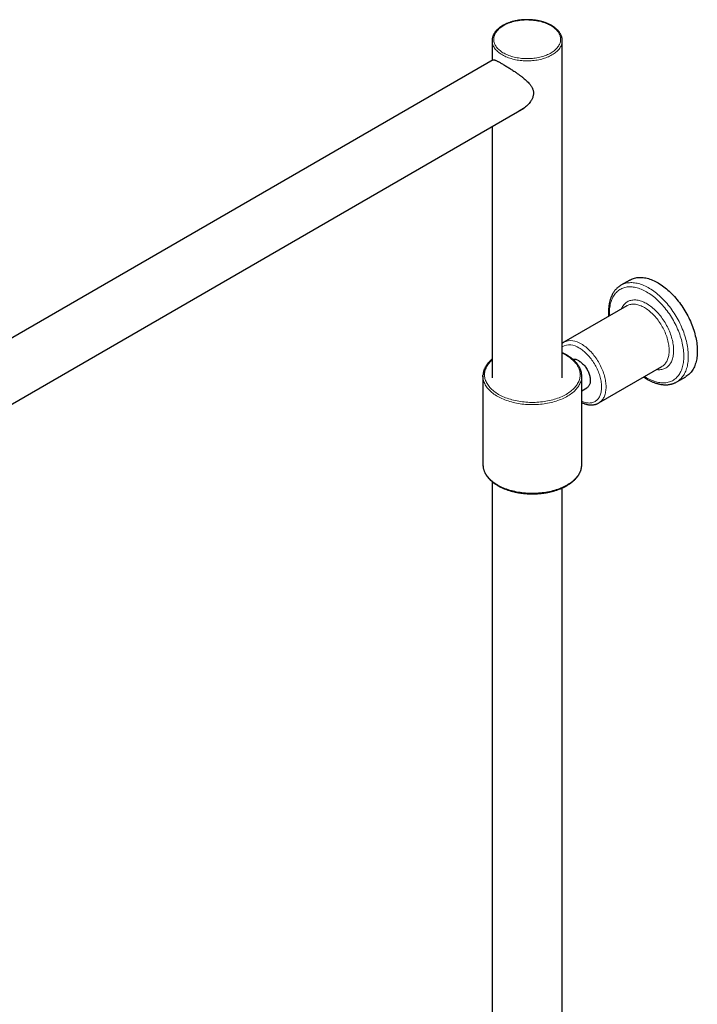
# Model space of a CAD drawing. Header units: millimetres. Extents: x 8 to 2417, y 12 to 2416.
# Tile 22 of 24: x 2139 to 2351, y 978 to 1287. Entities that reach past the tile are written whole.
import ezdxf

# ---------------------------------------------------------------- set-up
doc = ezdxf.new("R2010")
doc.units = ezdxf.units.MM

msp = doc.modelspace()

# ---------------------------------------------------------------- linework, layer by layer
at = {"color": 7, "linetype": 'Continuous', "lineweight": 30}
for p, q in [((2286.91, 1279.96), (2286.91, 1273.8)), ((2308.91, 1174.22), (2308.91, 1279.96)), ((2308.91, 1279.96), (2308.91, 1279.95)), ((2287.22, 1273.98), (2023.89, 1121.96)), ((2027.57, 1103.3), (2296.87, 1258.76)), ((2286.91, 1253.01), (2286.91, 1174.22)), ((2330.17, 1204.88), (2327.35, 1203.25)), ((2327.33, 1203.24), (2327.35, 1203.25)), ((2329.18, 1196.81), (2309.38, 1185.38)), ((2320.38, 1166.32), (2340.18, 1177.75)), ((2284.04, 1174.75), (2284.04, 1146.99)), ((2315.04, 1146.99), (2315.04, 1174.75)), ((2344.84, 1172.94), (2347.67, 1174.57)), ((2315.04, 1170.17), (2316.67, 1171.11)), ((2286.96, 1141.61), (2286.96, 398.5)), ((2308.86, 398.5), (2308.86, 1139.66))]:
    msp.add_line(p, q, dxfattribs=at)
at = {"color": 252, "linetype": 'Continuous', "lineweight": 0, "flags": 128}
for points in [[(2305.34, 1284.65), (2304.99, 1284.85), (2304.62, 1285.03), (2304.25, 1285.2), (2303.86, 1285.36), (2303.45, 1285.52), (2303.04, 1285.66), (2302.61, 1285.79), (2302.18, 1285.91), (2301.73, 1286.01), (2301.28, 1286.11), (2300.82, 1286.19), (2300.36, 1286.26), (2299.89, 1286.32), (2299.41, 1286.37), (2298.93, 1286.4), (2298.45, 1286.42), (2297.97, 1286.43), (2297.49, 1286.43), (2297.01, 1286.41), (2296.53, 1286.38), (2296.05, 1286.33), (2295.58, 1286.28), (2295.12, 1286.21), (2294.65, 1286.13), (2294.2, 1286.04), (2293.75, 1285.93), (2293.32, 1285.82), (2292.89, 1285.69), (2292.47, 1285.55), (2292.07, 1285.4), (2291.67, 1285.24), (2291.29, 1285.07), (2290.92, 1284.89), (2290.57, 1284.7), (2290.24, 1284.5), (2289.92, 1284.3), (2289.61, 1284.08), (2289.33, 1283.86), (2289.06, 1283.63), (2288.81, 1283.39), (2288.58, 1283.15), (2288.37, 1282.9), (2288.18, 1282.64), (2288.01, 1282.38), (2287.86, 1282.12), (2287.73, 1281.85), (2287.62, 1281.58), (2287.54, 1281.3), (2287.47, 1281.03), (2287.43, 1280.75), (2287.41, 1280.47), (2287.42, 1280.19), (2287.44, 1279.92), (2287.49, 1279.64), (2287.56, 1279.37), (2287.65, 1279.09), (2287.76, 1278.82), (2287.89, 1278.55), (2288.05, 1278.29), (2288.22, 1278.03), (2288.42, 1277.78), (2288.63, 1277.53), (2288.87, 1277.29), (2289.12, 1277.05), (2289.4, 1276.82), (2289.69, 1276.6), (2289.99, 1276.39), (2290.32, 1276.18), (2290.66, 1275.99), (2291.01, 1275.8), (2291.38, 1275.62), (2291.77, 1275.45), (2292.17, 1275.3), (2292.57, 1275.15), (2292.99, 1275.01), (2293.43, 1274.89), (2293.87, 1274.78), (2294.31, 1274.67), (2294.77, 1274.58), (2295.23, 1274.51), (2295.7, 1274.44), (2296.17, 1274.39), (2296.65, 1274.35), (2297.13, 1274.32), (2297.61, 1274.31), (2298.09, 1274.31), (2298.57, 1274.32), (2299.05, 1274.34), (2299.53, 1274.38), (2300, 1274.43), (2300.47, 1274.49), (2300.94, 1274.56), (2301.4, 1274.65), (2301.85, 1274.75), (2302.29, 1274.86), (2302.72, 1274.98), (2303.14, 1275.11), (2303.56, 1275.26), (2303.96, 1275.41), (2304.34, 1275.58), (2304.72, 1275.75), (2305.08, 1275.94), (2305.42, 1276.13), (2305.75, 1276.33), (2306.06, 1276.55), (2306.36, 1276.77), (2306.63, 1276.99), (2306.89, 1277.23), (2307.13, 1277.47), (2307.35, 1277.72), (2307.55, 1277.97), (2307.73, 1278.23), (2307.89, 1278.49), (2308.03, 1278.75), (2308.15, 1279.02), (2308.25, 1279.3), (2308.32, 1279.57), (2308.37, 1279.85), (2308.4, 1280.13), (2308.41, 1280.4), (2308.4, 1280.68), (2308.36, 1280.96), (2308.3, 1281.23), (2308.22, 1281.51), (2308.12, 1281.78), (2308, 1282.05), (2307.86, 1282.31), (2307.69, 1282.58), (2307.5, 1282.83), (2307.3, 1283.08), (2307.07, 1283.33), (2306.83, 1283.57), (2306.57, 1283.8), (2306.28, 1284.03), (2305.98, 1284.24), (2305.67, 1284.45), (2305.34, 1284.65)], [(2308.91, 1279.95), (2308.91, 1279.82), (2308.89, 1279.53), (2308.84, 1279.25), (2308.78, 1278.97), (2308.69, 1278.69), (2308.58, 1278.41), (2308.45, 1278.13), (2308.29, 1277.86), (2308.12, 1277.6), (2307.93, 1277.33), (2307.71, 1277.08), (2307.48, 1276.83), (2307.22, 1276.58), (2306.95, 1276.34), (2306.66, 1276.11), (2306.36, 1275.89), (2306.03, 1275.68), (2305.69, 1275.47), (2305.33, 1275.27), (2304.96, 1275.09), (2304.57, 1274.91), (2304.18, 1274.74), (2303.76, 1274.58), (2303.34, 1274.44), (2302.9, 1274.3), (2302.46, 1274.18), (2302.01, 1274.07), (2301.54, 1273.97), (2301.07, 1273.88), (2300.6, 1273.8), (2300.12, 1273.74), (2299.63, 1273.69), (2299.14, 1273.65), (2298.65, 1273.62), (2298.16, 1273.61), (2297.66, 1273.61), (2297.17, 1273.62), (2296.68, 1273.65), (2296.19, 1273.69), (2295.7, 1273.74), (2295.22, 1273.8), (2294.75, 1273.88), (2294.28, 1273.97), (2293.82, 1274.07), (2293.36, 1274.18), (2292.92, 1274.3), (2292.48, 1274.44), (2292.06, 1274.58), (2291.65, 1274.74), (2291.25, 1274.91), (2290.86, 1275.09), (2290.49, 1275.27), (2290.13, 1275.47), (2289.79, 1275.68), (2289.47, 1275.89), (2289.16, 1276.11), (2288.87, 1276.34), (2288.6, 1276.58), (2288.34, 1276.83), (2288.11, 1277.08), (2287.9, 1277.33), (2287.7, 1277.6), (2287.53, 1277.86), (2287.38, 1278.13), (2287.24, 1278.41), (2287.13, 1278.69), (2287.05, 1278.97), (2286.98, 1279.25), (2286.94, 1279.53), (2286.91, 1279.82), (2286.91, 1279.96)], [(2335.39, 1174.21), (2335.81, 1173.98), (2336.24, 1173.76), (2336.66, 1173.56), (2337.09, 1173.38), (2337.51, 1173.22), (2337.92, 1173.07), (2338.34, 1172.95), (2338.75, 1172.85), (2339.15, 1172.76), (2339.56, 1172.7), (2339.95, 1172.65), (2340.34, 1172.63), (2340.72, 1172.63), (2341.1, 1172.64), (2341.47, 1172.68), (2341.83, 1172.73), (2342.18, 1172.81), (2342.52, 1172.91), (2342.85, 1173.02), (2343.17, 1173.16), (2343.49, 1173.31), (2343.79, 1173.49), (2344.08, 1173.68), (2344.36, 1173.89), (2344.62, 1174.12), (2344.88, 1174.37), (2345.12, 1174.64), (2345.35, 1174.92), (2345.56, 1175.22), (2345.76, 1175.54), (2345.95, 1175.87), (2346.13, 1176.22), (2346.29, 1176.58), (2346.43, 1176.96), (2346.56, 1177.36), (2346.68, 1177.76), (2346.78, 1178.18), (2346.86, 1178.62), (2346.93, 1179.06), (2346.98, 1179.52), (2347.02, 1179.99), (2347.05, 1180.46), (2347.05, 1180.95), (2347.05, 1181.45), (2347.02, 1181.95), (2346.98, 1182.47), (2346.93, 1182.99), (2346.86, 1183.51), (2346.78, 1184.04), (2346.68, 1184.58), (2346.56, 1185.12), (2346.43, 1185.66), (2346.29, 1186.21), (2346.13, 1186.76), (2345.95, 1187.31), (2345.76, 1187.86), (2345.56, 1188.41), (2345.35, 1188.96), (2345.12, 1189.5), (2344.88, 1190.05), (2344.62, 1190.59), (2344.36, 1191.13), (2344.08, 1191.66), (2343.79, 1192.19), (2343.49, 1192.71), (2343.17, 1193.23), (2342.85, 1193.74), (2342.52, 1194.23), (2342.18, 1194.73), (2341.83, 1195.21), (2341.47, 1195.68), (2341.1, 1196.14), (2340.72, 1196.59), (2340.34, 1197.03), (2339.95, 1197.45), (2339.56, 1197.87), (2339.15, 1198.26), (2338.75, 1198.65), (2338.34, 1199.02), (2337.92, 1199.37), (2337.51, 1199.71), (2337.09, 1200.04), (2336.66, 1200.34), (2336.24, 1200.63), (2335.81, 1200.91), (2335.39, 1201.16), (2334.96, 1201.4), (2334.54, 1201.62), (2334.11, 1201.82), (2333.69, 1202), (2333.27, 1202.16), (2332.85, 1202.3), (2332.44, 1202.43), (2332.03, 1202.53), (2331.62, 1202.61), (2331.22, 1202.68), (2330.82, 1202.72), (2330.44, 1202.75), (2330.05, 1202.75), (2329.68, 1202.73), (2329.31, 1202.7), (2328.95, 1202.64), (2328.6, 1202.56), (2328.26, 1202.47), (2327.92, 1202.35), (2327.6, 1202.22), (2327.29, 1202.06), (2326.99, 1201.89), (2326.7, 1201.69), (2326.42, 1201.48), (2326.15, 1201.25), (2325.9, 1201), (2325.66, 1200.74), (2325.43, 1200.46), (2325.21, 1200.16), (2325.01, 1199.84), (2324.82, 1199.5), (2324.65, 1199.16), (2324.49, 1198.79), (2324.35, 1198.41), (2324.22, 1198.02), (2324.1, 1197.61), (2324, 1197.19), (2323.91, 1196.76), (2323.84, 1196.31), (2323.79, 1195.86), (2323.75, 1195.39), (2323.73, 1194.91), (2323.72, 1194.42), (2323.73, 1193.93), (2323.74, 1193.66)], [(2327.35, 1203.25), (2327.54, 1203.36), (2327.86, 1203.52), (2328.2, 1203.66), (2328.54, 1203.77), (2328.89, 1203.87), (2329.25, 1203.95), (2329.62, 1204.01), (2330, 1204.05), (2330.39, 1204.07), (2330.78, 1204.07), (2331.18, 1204.05), (2331.59, 1204.01), (2332, 1203.94), (2332.42, 1203.86), (2332.84, 1203.76), (2333.26, 1203.64), (2333.69, 1203.5), (2334.13, 1203.34), (2334.56, 1203.16), (2335, 1202.96), (2335.44, 1202.75), (2335.88, 1202.51), (2336.31, 1202.26), (2336.75, 1201.98), (2337.19, 1201.7), (2337.63, 1201.39), (2338.06, 1201.07), (2338.5, 1200.73), (2338.92, 1200.37), (2339.35, 1200), (2339.77, 1199.62), (2340.19, 1199.22), (2340.6, 1198.8), (2341.01, 1198.38), (2341.41, 1197.93), (2341.8, 1197.48), (2342.19, 1197.02), (2342.57, 1196.54), (2342.94, 1196.05), (2343.3, 1195.56), (2343.65, 1195.05), (2343.99, 1194.54), (2344.33, 1194.01), (2344.65, 1193.48), (2344.96, 1192.95), (2345.26, 1192.4), (2345.55, 1191.85), (2345.83, 1191.3), (2346.09, 1190.74), (2346.35, 1190.18), (2346.58, 1189.62), (2346.81, 1189.05), (2347.02, 1188.49), (2347.22, 1187.92), (2347.41, 1187.35), (2347.58, 1186.79), (2347.74, 1186.22), (2347.88, 1185.66), (2348, 1185.1), (2348.12, 1184.55), (2348.21, 1184), (2348.29, 1183.45), (2348.36, 1182.91), (2348.41, 1182.38), (2348.45, 1181.85), (2348.46, 1181.34), (2348.47, 1180.83), (2348.46, 1180.33), (2348.43, 1179.83), (2348.39, 1179.35), (2348.33, 1178.89), (2348.25, 1178.43), (2348.17, 1177.98), (2348.06, 1177.55), (2347.94, 1177.13), (2347.81, 1176.73), (2347.66, 1176.33), (2347.5, 1175.96), (2347.32, 1175.6), (2347.13, 1175.25), (2346.92, 1174.92), (2346.7, 1174.61), (2346.47, 1174.31), (2346.22, 1174.04), (2345.96, 1173.78), (2345.69, 1173.53), (2345.41, 1173.31), (2345.11, 1173.1), (2344.84, 1172.94)], [(2327.49, 1195.83), (2327.56, 1195.98), (2327.7, 1196.28), (2327.86, 1196.56), (2328.04, 1196.83), (2328.23, 1197.08), (2328.43, 1197.31), (2328.64, 1197.53), (2328.87, 1197.72), (2329.11, 1197.9), (2329.36, 1198.06), (2329.62, 1198.2), (2329.89, 1198.32), (2330.17, 1198.43), (2330.46, 1198.51), (2330.76, 1198.57), (2331.07, 1198.61), (2331.38, 1198.64), (2331.71, 1198.64), (2332.04, 1198.62), (2332.37, 1198.59), (2332.71, 1198.53), (2333.06, 1198.45), (2333.41, 1198.36), (2333.77, 1198.24), (2334.12, 1198.11), (2334.48, 1197.95), (2334.84, 1197.78), (2335.21, 1197.59), (2335.57, 1197.38), (2335.93, 1197.15), (2336.29, 1196.91), (2336.65, 1196.65), (2337.01, 1196.37), (2337.36, 1196.08), (2337.71, 1195.77), (2338.06, 1195.44), (2338.4, 1195.11), (2338.74, 1194.75), (2339.07, 1194.39), (2339.39, 1194.01), (2339.71, 1193.63), (2340.02, 1193.23), (2340.32, 1192.82), (2340.61, 1192.4), (2340.89, 1191.97), (2341.16, 1191.54), (2341.42, 1191.1), (2341.67, 1190.65), (2341.91, 1190.2), (2342.13, 1189.74), (2342.35, 1189.28), (2342.55, 1188.81), (2342.74, 1188.34), (2342.91, 1187.88), (2343.07, 1187.41), (2343.22, 1186.94), (2343.35, 1186.47), (2343.47, 1186.01), (2343.57, 1185.55), (2343.66, 1185.09), (2343.73, 1184.64), (2343.79, 1184.19), (2343.83, 1183.75), (2343.86, 1183.32), (2343.87, 1182.89), (2343.87, 1182.48), (2343.85, 1182.07), (2343.81, 1181.67), (2343.76, 1181.29), (2343.7, 1180.91), (2343.62, 1180.55), (2343.52, 1180.2), (2343.41, 1179.87), (2343.29, 1179.55), (2343.15, 1179.24), (2342.99, 1178.95), (2342.83, 1178.68), (2342.64, 1178.42), (2342.45, 1178.18), (2342.24, 1177.95), (2342.02, 1177.75), (2341.79, 1177.56), (2341.55, 1177.39), (2341.29, 1177.24), (2341.02, 1177.11), (2340.75, 1177), (2340.46, 1176.91), (2340.17, 1176.83), (2339.86, 1176.78), (2339.55, 1176.75), (2339.23, 1176.73), (2338.91, 1176.74), (2338.57, 1176.77), (2338.49, 1176.78)], [(2340.18, 1177.75), (2340.3, 1177.83), (2340.54, 1177.99), (2340.76, 1178.17), (2340.97, 1178.37), (2341.17, 1178.58), (2341.36, 1178.82), (2341.53, 1179.07), (2341.69, 1179.34), (2341.83, 1179.62), (2341.96, 1179.92), (2342.08, 1180.23), (2342.18, 1180.56), (2342.26, 1180.9), (2342.33, 1181.26), (2342.39, 1181.62), (2342.43, 1182), (2342.45, 1182.39), (2342.46, 1182.79), (2342.45, 1183.2), (2342.43, 1183.61), (2342.39, 1184.04), (2342.33, 1184.47), (2342.26, 1184.9), (2342.18, 1185.34), (2342.08, 1185.78), (2341.96, 1186.23), (2341.83, 1186.68), (2341.69, 1187.13), (2341.53, 1187.58), (2341.36, 1188.03), (2341.17, 1188.48), (2340.97, 1188.93), (2340.76, 1189.37), (2340.54, 1189.81), (2340.3, 1190.24), (2340.06, 1190.67), (2339.8, 1191.09), (2339.53, 1191.5), (2339.25, 1191.91), (2338.97, 1192.3), (2338.67, 1192.69), (2338.37, 1193.06), (2338.06, 1193.42), (2337.74, 1193.77), (2337.41, 1194.11), (2337.08, 1194.43), (2336.75, 1194.74), (2336.41, 1195.04), (2336.07, 1195.32), (2335.72, 1195.58), (2335.38, 1195.82), (2335.03, 1196.05), (2334.68, 1196.26), (2334.33, 1196.45), (2333.98, 1196.63), (2333.64, 1196.78), (2333.29, 1196.92), (2332.95, 1197.04), (2332.61, 1197.13), (2332.28, 1197.21), (2331.95, 1197.27), (2331.62, 1197.3), (2331.31, 1197.32), (2330.99, 1197.32), (2330.69, 1197.29), (2330.4, 1197.25), (2330.11, 1197.19), (2329.83, 1197.1), (2329.56, 1197), (2329.31, 1196.87), (2329.18, 1196.81)], [(2315.04, 1166.84), (2315.17, 1166.78), (2315.49, 1166.66), (2315.82, 1166.55), (2316.14, 1166.46), (2316.45, 1166.4), (2316.77, 1166.35), (2317.07, 1166.32), (2317.37, 1166.31), (2317.66, 1166.33), (2317.95, 1166.36), (2318.22, 1166.41), (2318.49, 1166.48), (2318.75, 1166.57), (2319, 1166.69), (2319.23, 1166.82), (2319.46, 1166.97), (2319.67, 1167.13), (2319.88, 1167.32), (2320.07, 1167.52), (2320.24, 1167.75), (2320.41, 1167.98), (2320.56, 1168.24), (2320.69, 1168.51), (2320.81, 1168.8), (2320.92, 1169.1), (2321.01, 1169.41), (2321.09, 1169.74), (2321.15, 1170.08), (2321.2, 1170.43), (2321.23, 1170.8), (2321.24, 1171.17), (2321.24, 1171.55), (2321.23, 1171.94), (2321.2, 1172.34), (2321.15, 1172.75), (2321.09, 1173.16), (2321.01, 1173.58), (2320.92, 1174), (2320.81, 1174.42), (2320.69, 1174.85), (2320.56, 1175.28), (2320.41, 1175.7), (2320.24, 1176.13), (2320.07, 1176.56), (2319.88, 1176.98), (2319.67, 1177.4), (2319.46, 1177.82), (2319.23, 1178.23), (2319, 1178.63), (2318.75, 1179.03), (2318.49, 1179.42), (2318.22, 1179.8), (2317.95, 1180.17), (2317.66, 1180.53), (2317.37, 1180.88), (2317.07, 1181.22), (2316.77, 1181.54), (2316.45, 1181.86), (2316.14, 1182.15), (2315.82, 1182.44), (2315.49, 1182.7), (2315.17, 1182.95), (2314.84, 1183.19), (2314.51, 1183.41), (2314.17, 1183.61)], [(2314.88, 1184.83), (2315.23, 1184.62), (2315.58, 1184.39), (2315.93, 1184.15), (2316.27, 1183.89), (2316.61, 1183.61), (2316.95, 1183.31), (2317.29, 1183), (2317.61, 1182.68), (2317.94, 1182.34), (2318.26, 1181.99), (2318.57, 1181.63), (2318.87, 1181.26), (2319.17, 1180.87), (2319.45, 1180.48), (2319.73, 1180.07), (2320, 1179.66), (2320.26, 1179.24), (2320.5, 1178.81), (2320.74, 1178.38), (2320.96, 1177.94), (2321.17, 1177.5), (2321.37, 1177.05), (2321.56, 1176.6), (2321.73, 1176.15), (2321.89, 1175.7), (2322.03, 1175.25), (2322.16, 1174.8), (2322.28, 1174.35), (2322.38, 1173.91), (2322.46, 1173.47), (2322.53, 1173.04), (2322.59, 1172.61), (2322.63, 1172.18), (2322.65, 1171.77), (2322.66, 1171.36), (2322.65, 1170.96), (2322.63, 1170.57), (2322.59, 1170.19), (2322.53, 1169.83), (2322.46, 1169.47), (2322.38, 1169.13), (2322.28, 1168.8), (2322.16, 1168.49), (2322.03, 1168.19), (2321.89, 1167.91), (2321.73, 1167.64), (2321.56, 1167.39), (2321.37, 1167.15), (2321.17, 1166.94), (2320.96, 1166.74), (2320.74, 1166.56), (2320.5, 1166.4), (2320.38, 1166.32)], [(2286.91, 1179.83), (2286.79, 1179.72), (2286.5, 1179.44), (2286.22, 1179.15), (2285.97, 1178.85), (2285.73, 1178.55), (2285.52, 1178.24), (2285.33, 1177.93), (2285.15, 1177.61), (2285, 1177.29), (2284.87, 1176.97), (2284.76, 1176.64), (2284.67, 1176.31), (2284.61, 1175.99), (2284.56, 1175.65), (2284.54, 1175.32), (2284.54, 1174.99), (2284.56, 1174.66), (2284.61, 1174.33), (2284.67, 1174), (2284.76, 1173.67), (2284.87, 1173.35), (2285, 1173.02), (2285.15, 1172.7), (2285.33, 1172.39), (2285.52, 1172.07), (2285.73, 1171.77), (2285.97, 1171.46), (2286.22, 1171.17), (2286.5, 1170.88), (2286.79, 1170.59), (2287.11, 1170.31), (2287.44, 1170.04), (2287.78, 1169.78), (2288.15, 1169.52), (2288.53, 1169.27), (2288.93, 1169.03), (2289.34, 1168.8), (2289.77, 1168.58), (2290.22, 1168.37), (2290.67, 1168.17), (2291.14, 1167.98), (2291.63, 1167.8), (2292.12, 1167.63), (2292.63, 1167.47), (2293.14, 1167.32), (2293.66, 1167.19), (2294.2, 1167.07), (2294.74, 1166.95), (2295.29, 1166.85), (2295.84, 1166.76), (2296.4, 1166.69), (2296.96, 1166.63), (2297.53, 1166.58), (2298.1, 1166.54), (2298.68, 1166.51), (2299.25, 1166.5), (2299.82, 1166.5), (2300.4, 1166.51), (2300.97, 1166.54), (2301.54, 1166.58), (2302.11, 1166.63), (2302.67, 1166.69), (2303.23, 1166.76), (2303.79, 1166.85), (2304.34, 1166.95), (2304.88, 1167.07), (2305.41, 1167.19), (2305.93, 1167.32), (2306.45, 1167.47), (2306.95, 1167.63), (2307.45, 1167.8), (2307.93, 1167.98), (2308.4, 1168.17), (2308.86, 1168.37), (2309.3, 1168.58), (2309.73, 1168.8), (2310.14, 1169.03), (2310.54, 1169.27), (2310.92, 1169.52), (2311.29, 1169.78), (2311.64, 1170.04), (2311.97, 1170.31), (2312.28, 1170.59), (2312.58, 1170.88), (2312.85, 1171.17), (2313.1, 1171.46), (2313.34, 1171.77), (2313.55, 1172.07), (2313.75, 1172.39), (2313.92, 1172.7), (2314.07, 1173.02), (2314.21, 1173.35), (2314.31, 1173.67), (2314.4, 1174), (2314.47, 1174.33), (2314.51, 1174.66), (2314.53, 1174.99), (2314.53, 1175.32), (2314.51, 1175.65), (2314.47, 1175.99), (2314.4, 1176.31), (2314.31, 1176.64), (2314.21, 1176.97), (2314.07, 1177.29), (2313.92, 1177.61), (2313.75, 1177.93), (2313.55, 1178.24), (2313.34, 1178.55), (2313.1, 1178.85), (2312.85, 1179.15), (2312.58, 1179.44), (2312.28, 1179.72), (2311.97, 1180), (2311.64, 1180.27), (2311.29, 1180.54), (2310.92, 1180.79), (2310.54, 1181.04), (2310.14, 1181.28), (2309.73, 1181.51), (2309.3, 1181.73), (2308.91, 1181.92)], [(2315.03, 1174.48), (2315.02, 1174.29), (2314.98, 1173.95), (2314.91, 1173.62), (2314.83, 1173.28), (2314.72, 1172.95), (2314.59, 1172.62), (2314.44, 1172.3), (2314.27, 1171.98), (2314.08, 1171.66), (2313.87, 1171.34), (2313.64, 1171.04), (2313.39, 1170.73), (2313.12, 1170.43), (2312.83, 1170.14), (2312.52, 1169.86), (2312.19, 1169.58), (2311.84, 1169.31), (2311.48, 1169.04), (2311.1, 1168.79), (2310.7, 1168.54), (2310.29, 1168.3), (2309.86, 1168.07), (2309.42, 1167.86), (2308.96, 1167.65), (2308.49, 1167.45), (2308.01, 1167.26), (2307.52, 1167.08), (2307.01, 1166.91), (2306.5, 1166.75), (2305.97, 1166.61), (2305.44, 1166.47), (2304.89, 1166.35), (2304.34, 1166.24), (2303.78, 1166.14), (2303.22, 1166.06), (2302.65, 1165.98), (2302.08, 1165.92), (2301.5, 1165.87), (2300.92, 1165.84), (2300.34, 1165.81), (2299.76, 1165.8), (2299.17, 1165.8), (2298.59, 1165.82), (2298.01, 1165.84), (2297.43, 1165.88), (2296.85, 1165.94), (2296.28, 1166), (2295.71, 1166.08), (2295.15, 1166.17), (2294.6, 1166.27), (2294.05, 1166.38), (2293.5, 1166.51), (2292.97, 1166.64), (2292.45, 1166.79), (2291.94, 1166.95), (2291.43, 1167.12), (2290.94, 1167.3), (2290.46, 1167.49), (2290, 1167.7), (2289.54, 1167.91), (2289.1, 1168.13), (2288.68, 1168.36), (2288.27, 1168.6), (2287.88, 1168.85), (2287.5, 1169.11), (2287.14, 1169.37), (2286.8, 1169.65), (2286.48, 1169.93), (2286.18, 1170.21), (2285.89, 1170.51), (2285.62, 1170.81), (2285.38, 1171.11), (2285.15, 1171.42), (2284.94, 1171.74), (2284.76, 1172.06), (2284.59, 1172.38), (2284.45, 1172.7), (2284.32, 1173.03), (2284.22, 1173.37), (2284.14, 1173.7), (2284.09, 1174.03), (2284.05, 1174.37), (2284.04, 1174.48)], [(2334.74, 1174.61), (2334.96, 1174.47), (2335.39, 1174.21)], [(2284.04, 1146.71), (2284.05, 1146.61), (2284.09, 1146.27), (2284.14, 1145.94), (2284.22, 1145.6), (2284.32, 1145.27), (2284.45, 1144.94), (2284.59, 1144.62), (2284.76, 1144.29), (2284.94, 1143.97), (2285.15, 1143.66), (2285.38, 1143.35), (2285.62, 1143.04), (2285.89, 1142.75), (2286.18, 1142.45), (2286.48, 1142.16), (2286.8, 1141.88), (2287.14, 1141.61), (2287.5, 1141.35), (2287.88, 1141.09), (2288.27, 1140.84), (2288.68, 1140.6), (2289.1, 1140.37), (2289.54, 1140.15), (2290, 1139.93), (2290.46, 1139.73), (2290.94, 1139.54), (2291.43, 1139.36), (2291.94, 1139.19), (2292.45, 1139.03), (2292.97, 1138.88), (2293.5, 1138.74), (2294.05, 1138.62), (2294.6, 1138.51), (2295.15, 1138.4), (2295.71, 1138.31), (2296.28, 1138.24), (2296.85, 1138.17), (2297.43, 1138.12), (2298.01, 1138.08), (2298.59, 1138.06), (2299.17, 1138.04), (2299.76, 1138.04), (2300.34, 1138.05), (2300.92, 1138.07), (2301.5, 1138.11), (2302.08, 1138.16), (2302.65, 1138.22), (2303.22, 1138.29), (2303.78, 1138.38), (2304.34, 1138.48), (2304.89, 1138.59), (2305.44, 1138.71), (2305.97, 1138.85), (2306.5, 1138.99), (2307.01, 1139.15), (2307.52, 1139.32), (2308.01, 1139.49), (2308.49, 1139.68), (2308.96, 1139.88), (2309.42, 1140.09), (2309.86, 1140.31), (2310.29, 1140.54), (2310.7, 1140.78), (2311.1, 1141.03), (2311.48, 1141.28), (2311.84, 1141.54), (2312.19, 1141.82), (2312.52, 1142.09), (2312.83, 1142.38), (2313.12, 1142.67), (2313.39, 1142.97), (2313.64, 1143.27), (2313.87, 1143.58), (2314.08, 1143.9), (2314.27, 1144.21), (2314.44, 1144.54), (2314.59, 1144.86), (2314.72, 1145.19), (2314.83, 1145.52), (2314.91, 1145.85), (2314.98, 1146.19), (2315.02, 1146.52), (2315.03, 1146.71)]]:
    msp.add_lwpolyline(points, dxfattribs=at)
at = {"color": 7, "linetype": 'Continuous', "lineweight": 30, "flags": 128}
for points in [[(2330.17, 1204.88), (2330.29, 1204.95), (2330.61, 1205.11), (2330.94, 1205.26), (2331.28, 1205.38), (2331.63, 1205.48), (2331.99, 1205.57), (2332.36, 1205.63), (2332.74, 1205.68), (2333.12, 1205.7), (2333.51, 1205.7), (2333.91, 1205.69), (2334.31, 1205.65), (2334.73, 1205.59), (2335.14, 1205.52), (2335.56, 1205.42), (2335.99, 1205.31), (2336.41, 1205.17), (2336.85, 1205.01), (2337.28, 1204.84), (2337.72, 1204.65), (2338.15, 1204.43), (2338.59, 1204.2), (2339.03, 1203.95), (2339.47, 1203.69), (2339.91, 1203.4), (2340.35, 1203.1), (2340.78, 1202.78), (2341.22, 1202.45), (2341.65, 1202.1), (2342.07, 1201.73), (2342.5, 1201.35), (2342.91, 1200.95), (2343.33, 1200.54), (2343.73, 1200.12), (2344.14, 1199.68), (2344.53, 1199.23), (2344.92, 1198.77), (2345.3, 1198.29), (2345.67, 1197.81), (2346.04, 1197.32), (2346.39, 1196.81), (2346.74, 1196.3), (2347.07, 1195.78), (2347.4, 1195.25), (2347.71, 1194.71), (2348.02, 1194.17), (2348.31, 1193.63), (2348.59, 1193.07), (2348.86, 1192.52), (2349.11, 1191.96), (2349.35, 1191.39), (2349.58, 1190.83), (2349.8, 1190.26), (2350, 1189.69), (2350.19, 1189.13), (2350.37, 1188.56), (2350.53, 1188), (2350.67, 1187.43), (2350.8, 1186.87), (2350.92, 1186.32), (2351.02, 1185.77), (2351.1, 1185.22), (2351.17, 1184.68), (2351.23, 1184.14), (2351.27, 1183.62), (2351.29, 1183.1), (2351.3, 1182.59)], [(2351.3, 1182.59), (2351.29, 1182.08), (2351.27, 1181.59), (2351.23, 1181.11), (2351.17, 1180.63), (2351.1, 1180.17), (2351.02, 1179.73), (2350.92, 1179.29), (2350.8, 1178.87), (2350.67, 1178.46), (2350.53, 1178.06), (2350.37, 1177.68), (2350.19, 1177.32), (2350, 1176.97), (2349.8, 1176.64), (2349.58, 1176.32), (2349.35, 1176.02), (2349.11, 1175.74), (2348.86, 1175.47), (2348.59, 1175.23), (2348.31, 1175), (2348.02, 1174.79), (2347.71, 1174.6), (2347.67, 1174.57)], [(2314.17, 1179.52), (2314.41, 1179.38), (2314.64, 1179.22), (2314.87, 1179.04), (2315.1, 1178.85), (2315.32, 1178.64), (2315.54, 1178.42), (2315.75, 1178.18), (2315.96, 1177.94), (2316.16, 1177.68), (2316.35, 1177.41), (2316.53, 1177.13), (2316.7, 1176.85), (2316.85, 1176.56), (2317, 1176.26), (2317.13, 1175.97), (2317.26, 1175.67), (2317.36, 1175.36), (2317.46, 1175.06), (2317.54, 1174.76), (2317.6, 1174.47), (2317.65, 1174.17), (2317.69, 1173.89), (2317.71, 1173.61), (2317.71, 1173.33), (2317.7, 1173.07), (2317.67, 1172.82), (2317.63, 1172.58), (2317.57, 1172.35), (2317.5, 1172.13), (2317.41, 1171.93), (2317.31, 1171.75), (2317.2, 1171.58), (2317.07, 1171.43), (2316.93, 1171.29), (2316.78, 1171.17), (2316.67, 1171.11)], [(2284.04, 1174.48), (2284.04, 1174.71), (2284.04, 1175.01)], [(2284.04, 1146.99), (2284.04, 1146.94), (2284.04, 1146.71)], [(2315.03, 1146.71), (2315.04, 1146.86), (2315.04, 1146.99)]]:
    msp.add_lwpolyline(points, dxfattribs=at)
at = {"color": 252, "linetype": 'Continuous', "lineweight": 0}
for centre, radius, start, end in [((2311.66, 1180.35), 5.52, 54.2759, 114.3974), ((2311.29, 1179.69), 4.86, 53.626, 119.2909)]:
    msp.add_arc(centre, radius, start, end, dxfattribs=at)
at = {"color": 7, "linetype": 'Continuous', "lineweight": 30}
for centre, radius, start, end in [((2312.57, 1177.03), 2.96, 57.205, 95.4464), ((2309.87, 1174.75), 5.17, 356.9925, 3.0691)]:
    msp.add_arc(centre, radius, start, end, dxfattribs=at)
for points, knots in [([(2305.59, 1284.68), (2305.53, 1284.71), (2305.35, 1284.81), (2305.06, 1284.97), (2304.7, 1285.14), (2304.32, 1285.31), (2303.94, 1285.46), (2303.54, 1285.61), (2303.13, 1285.75), (2302.72, 1285.87), (2302.29, 1285.99), (2301.86, 1286.09), (2301.42, 1286.18), (2300.98, 1286.27), (2300.53, 1286.34), (2300.07, 1286.4), (2299.61, 1286.45), (2299.15, 1286.48), (2298.69, 1286.51), (2298.22, 1286.52), (2297.76, 1286.52), (2297.29, 1286.51), (2296.83, 1286.49), (2296.37, 1286.46), (2295.91, 1286.42), (2295.45, 1286.36), (2295, 1286.29), (2294.55, 1286.21), (2294.11, 1286.13), (2293.68, 1286.03), (2293.25, 1285.91), (2292.83, 1285.79), (2292.42, 1285.66), (2292.02, 1285.52), (2291.63, 1285.36), (2291.26, 1285.2), (2290.89, 1285.03), (2290.53, 1284.85), (2290.19, 1284.66), (2289.86, 1284.46), (2289.55, 1284.25), (2289.25, 1284.03), (2288.97, 1283.81), (2288.7, 1283.58), (2288.45, 1283.34), (2288.22, 1283.09), (2288, 1282.84), (2287.81, 1282.58), (2287.63, 1282.32), (2287.47, 1282.05), (2287.33, 1281.78), (2287.21, 1281.51), (2287.11, 1281.23), (2287.03, 1280.95), (2286.97, 1280.67), (2286.93, 1280.39), (2286.91, 1280.15), (2286.91, 1280.01), (2286.91, 1279.96)], [0, 0, 0, 0, 0.009675, 0.027965, 0.046249, 0.064527, 0.082797, 0.101059, 0.119313, 0.137558, 0.155795, 0.174025, 0.192247, 0.210462, 0.228672, 0.246876, 0.265076, 0.283273, 0.301468, 0.319661, 0.337853, 0.356045, 0.374238, 0.392433, 0.41063, 0.428831, 0.447036, 0.465246, 0.483463, 0.501686, 0.519917, 0.538157, 0.556406, 0.574664, 0.592933, 0.611212, 0.629501, 0.647799, 0.666106, 0.68442, 0.702738, 0.721056, 0.739369, 0.757672, 0.775955, 0.794211, 0.812429, 0.830599, 0.848709, 0.866749, 0.884711, 0.902588, 0.920378, 0.938082, 0.955708, 0.973267, 0.990776, 1, 1, 1, 1]), ([(2308.91, 1279.95), (2308.91, 1280.01), (2308.91, 1280.17), (2308.89, 1280.42), (2308.85, 1280.7), (2308.78, 1280.98), (2308.7, 1281.25), (2308.6, 1281.53), (2308.48, 1281.8), (2308.34, 1282.07), (2308.19, 1282.33), (2308.01, 1282.59), (2307.81, 1282.84), (2307.6, 1283.09), (2307.37, 1283.34), (2307.12, 1283.58), (2306.85, 1283.81), (2306.57, 1284.03), (2306.27, 1284.25), (2305.97, 1284.45), (2305.73, 1284.59), (2305.61, 1284.67), (2305.59, 1284.68)], [0, 0, 0, 0, 0.035614, 0.087443, 0.139293, 0.191226, 0.243298, 0.295556, 0.348033, 0.40075, 0.453716, 0.506923, 0.560357, 0.613993, 0.667804, 0.721759, 0.775827, 0.82998, 0.884193, 0.938444, 0.989908, 1, 1, 1, 1]), ([(2286.96, 1273.83), (2286.98, 1273.86), (2287.01, 1273.92), (2287.11, 1273.97), (2287.21, 1273.98), (2287.35, 1273.97), (2287.47, 1273.95), (2287.61, 1273.91), (2287.77, 1273.86), (2287.96, 1273.78), (2288.2, 1273.68), (2288.5, 1273.54), (2288.84, 1273.37), (2289.22, 1273.17), (2289.65, 1272.93), (2289.97, 1272.75), (2290.13, 1272.65)], [0, 0, 0, 0, 0.092286, 0.146454, 0.255259, 0.31054, 0.365943, 0.422237, 0.478683, 0.535444, 0.609371, 0.684243, 0.759623, 0.836076, 0.917641, 1, 1, 1, 1]), ([(2290.13, 1272.65), (2290.28, 1272.56), (2290.59, 1272.39), (2291.08, 1272.09), (2291.6, 1271.78), (2292.12, 1271.45), (2292.66, 1271.11), (2293.19, 1270.77), (2293.73, 1270.41), (2294.33, 1270.01), (2294.98, 1269.55), (2295.68, 1269.05), (2296.36, 1268.53), (2296.95, 1268.04), (2297.47, 1267.6), (2297.96, 1267.14), (2298.37, 1266.72), (2298.71, 1266.32), (2298.95, 1266.02), (2299.18, 1265.7), (2299.38, 1265.36), (2299.56, 1265), (2299.71, 1264.63), (2299.82, 1264.25), (2299.88, 1263.85), (2299.9, 1263.45), (2299.86, 1263.03), (2299.78, 1262.6), (2299.65, 1262.16), (2299.47, 1261.72), (2299.24, 1261.29), (2298.93, 1260.79), (2298.51, 1260.25), (2297.98, 1259.68), (2297.4, 1259.15), (2296.83, 1258.71), (2296.28, 1258.36), (2295.81, 1258.08), (2295.49, 1257.95), (2295.36, 1257.89)], [0, 0, 0, 0, 0.026668, 0.053782, 0.081121, 0.10891, 0.135573, 0.162572, 0.189733, 0.217211, 0.253476, 0.290283, 0.327344, 0.36491, 0.392622, 0.420426, 0.457969, 0.476997, 0.496067, 0.515228, 0.535779, 0.556532, 0.577402, 0.598529, 0.619091, 0.640026, 0.661159, 0.682688, 0.705657, 0.72898, 0.752461, 0.776238, 0.812172, 0.848629, 0.88532, 0.922479, 0.950553, 0.978727, 1, 1, 1, 1]), ([(2327.33, 1203.24), (2327.24, 1203.19), (2327.05, 1203.07), (2326.76, 1202.88), (2326.48, 1202.66), (2326.2, 1202.42), (2325.94, 1202.17), (2325.69, 1201.9), (2325.45, 1201.62), (2325.22, 1201.32), (2325.01, 1201), (2324.81, 1200.67), (2324.62, 1200.33), (2324.44, 1199.97), (2324.28, 1199.6), (2324.13, 1199.21), (2323.99, 1198.82), (2323.87, 1198.4), (2323.76, 1197.98), (2323.67, 1197.55), (2323.59, 1197.1), (2323.53, 1196.65), (2323.48, 1196.18), (2323.45, 1195.71), (2323.43, 1195.23), (2323.43, 1194.74), (2323.44, 1194.24), (2323.45, 1193.83), (2323.47, 1193.59), (2323.48, 1193.51)], [0, 0, 0, 0, 0.032089, 0.068843, 0.105617, 0.142443, 0.179351, 0.216368, 0.253517, 0.290814, 0.328273, 0.3659, 0.403697, 0.441659, 0.479779, 0.518046, 0.556444, 0.594958, 0.633572, 0.672268, 0.711031, 0.749846, 0.788699, 0.827578, 0.866474, 0.905377, 0.944279, 0.983175, 1, 1, 1, 1]), ([(2309.38, 1185.38), (2309.32, 1185.34), (2309.17, 1185.25), (2309.02, 1185.15), (2308.93, 1185.07), (2308.91, 1185.06)], [0, 0, 0, 0, 0.385853, 0.899447, 1, 1, 1, 1]), ([(2286.91, 1180.08), (2286.84, 1180.03), (2286.67, 1179.88), (2286.4, 1179.64), (2286.11, 1179.36), (2285.84, 1179.07), (2285.59, 1178.77), (2285.36, 1178.47), (2285.14, 1178.17), (2284.94, 1177.86), (2284.76, 1177.54), (2284.6, 1177.22), (2284.46, 1176.9), (2284.34, 1176.58), (2284.24, 1176.25), (2284.16, 1175.93), (2284.1, 1175.6), (2284.06, 1175.3), (2284.05, 1175.1), (2284.05, 1175.02)], [0, 0, 0, 0, 0.038621, 0.100507, 0.162349, 0.22413, 0.285832, 0.347437, 0.408925, 0.470277, 0.531474, 0.592502, 0.653351, 0.714015, 0.774496, 0.834804, 0.894957, 0.95498, 1, 1, 1, 1]), ([(2315.03, 1175.04), (2315.02, 1175.13), (2315.01, 1175.32), (2314.97, 1175.62), (2314.91, 1175.95), (2314.83, 1176.27), (2314.73, 1176.6), (2314.61, 1176.92), (2314.47, 1177.24), (2314.31, 1177.55), (2314.13, 1177.86), (2313.93, 1178.17), (2313.72, 1178.48), (2313.48, 1178.77), (2313.23, 1179.07), (2312.96, 1179.36), (2312.67, 1179.64), (2312.37, 1179.91), (2312.05, 1180.18), (2311.71, 1180.44), (2311.36, 1180.7), (2310.99, 1180.94), (2310.61, 1181.18), (2310.21, 1181.41), (2309.8, 1181.63), (2309.38, 1181.84), (2309.08, 1181.98), (2308.92, 1182.05), (2308.91, 1182.06)], [0, 0, 0, 0, 0.030019, 0.069438, 0.108892, 0.148407, 0.188002, 0.227695, 0.267496, 0.307414, 0.347448, 0.387598, 0.427857, 0.468215, 0.508663, 0.549186, 0.589774, 0.630415, 0.671097, 0.711809, 0.752544, 0.793293, 0.834049, 0.874808, 0.915564, 0.956315, 0.997057, 1, 1, 1, 1]), ([(2334.48, 1174.46), (2334.5, 1174.45), (2334.66, 1174.34), (2334.96, 1174.14), (2335.31, 1173.92), (2335.52, 1173.8), (2335.59, 1173.76)], [0, 0, 0, 0, 0.0499778, 0.4299937, 0.8101808, 1, 1, 1, 1]), ([(2335.59, 1173.76), (2335.67, 1173.71), (2335.89, 1173.59), (2336.25, 1173.4), (2336.68, 1173.18), (2337.1, 1172.99), (2337.53, 1172.81), (2337.96, 1172.65), (2338.38, 1172.51), (2338.81, 1172.38), (2339.23, 1172.28), (2339.64, 1172.19), (2340.06, 1172.12), (2340.46, 1172.07), (2340.87, 1172.04), (2341.27, 1172.03), (2341.66, 1172.04), (2342.04, 1172.06), (2342.42, 1172.11), (2342.79, 1172.17), (2343.15, 1172.25), (2343.51, 1172.35), (2343.85, 1172.47), (2344.19, 1172.61), (2344.51, 1172.76), (2344.73, 1172.87), (2344.84, 1172.94), (2344.84, 1172.94)], [0, 0, 0, 0, 0.0229243, 0.0662295, 0.1095485, 0.1528651, 0.1961698, 0.2394516, 0.2826976, 0.3258928, 0.3690204, 0.4120621, 0.4549985, 0.4978099, 0.540477, 0.582982, 0.6253098, 0.6674492, 0.7093937, 0.7511428, 0.7927018, 0.8340829, 0.8753043, 0.91639, 0.957369, 0.9982742, 1, 1, 1, 1]), ([(2315.04, 1166.47), (2315.05, 1166.47), (2315.18, 1166.4), (2315.42, 1166.3), (2315.77, 1166.16), (2316.11, 1166.04), (2316.46, 1165.94), (2316.8, 1165.85), (2317.14, 1165.79), (2317.47, 1165.75), (2317.8, 1165.72), (2318.13, 1165.72), (2318.45, 1165.73), (2318.76, 1165.77), (2319.06, 1165.82), (2319.35, 1165.89), (2319.64, 1165.98), (2319.92, 1166.09), (2320.16, 1166.2), (2320.31, 1166.29), (2320.38, 1166.32)], [0, 0, 0, 0, 0.006676, 0.068059, 0.129396, 0.190645, 0.251754, 0.312664, 0.373314, 0.433639, 0.493578, 0.553081, 0.612108, 0.670642, 0.728684, 0.786259, 0.843412, 0.900209, 0.95673, 1, 1, 1, 1]), ([(2284.05, 1146.69), (2284.05, 1146.64), (2284.06, 1146.47), (2284.09, 1146.19), (2284.15, 1145.86), (2284.23, 1145.54), (2284.32, 1145.21), (2284.44, 1144.89), (2284.57, 1144.57), (2284.73, 1144.26), (2284.9, 1143.94), (2285.09, 1143.64), (2285.31, 1143.33), (2285.54, 1143.03), (2285.78, 1142.74), (2286.05, 1142.45), (2286.33, 1142.16), (2286.63, 1141.89), (2286.95, 1141.62), (2287.28, 1141.35), (2287.63, 1141.1), (2288, 1140.85), (2288.37, 1140.61), (2288.77, 1140.38), (2289.17, 1140.16), (2289.59, 1139.94), (2290.02, 1139.74), (2290.47, 1139.54), (2290.92, 1139.36), (2291.39, 1139.18), (2291.87, 1139.01), (2292.35, 1138.86), (2292.85, 1138.71), (2293.35, 1138.58), (2293.86, 1138.45), (2294.38, 1138.34), (2294.91, 1138.24), (2295.44, 1138.15), (2295.97, 1138.07), (2296.51, 1138), (2297.06, 1137.94), (2297.6, 1137.9), (2298.15, 1137.86), (2298.71, 1137.84), (2299.26, 1137.83), (2299.81, 1137.83), (2300.36, 1137.84), (2300.91, 1137.86), (2301.46, 1137.9), (2302.01, 1137.94), (2302.55, 1138), (2303.09, 1138.07), (2303.63, 1138.15), (2304.16, 1138.24), (2304.69, 1138.34), (2305.2, 1138.45), (2305.72, 1138.58), (2306.22, 1138.71), (2306.71, 1138.86), (2307.2, 1139.01), (2307.68, 1139.18), (2308.14, 1139.35), (2308.6, 1139.54), (2309.04, 1139.73), (2309.48, 1139.94), (2309.9, 1140.15), (2310.3, 1140.38), (2310.7, 1140.61), (2311.08, 1140.85), (2311.44, 1141.09), (2311.79, 1141.35), (2312.12, 1141.61), (2312.44, 1141.89), (2312.74, 1142.16), (2313.03, 1142.45), (2313.29, 1142.74), (2313.54, 1143.03), (2313.77, 1143.34), (2313.98, 1143.64), (2314.18, 1143.95), (2314.35, 1144.27), (2314.51, 1144.59), (2314.64, 1144.91), (2314.76, 1145.23), (2314.85, 1145.56), (2314.93, 1145.89), (2314.99, 1146.21), (2315.02, 1146.48), (2315.02, 1146.64), (2315.03, 1146.69)], [0, 0, 0, 0, 0.005965, 0.017293, 0.028629, 0.039981, 0.051354, 0.062755, 0.074186, 0.08565, 0.097148, 0.108679, 0.120242, 0.131834, 0.143453, 0.155095, 0.166755, 0.178432, 0.190121, 0.20182, 0.213526, 0.225236, 0.236949, 0.248663, 0.260377, 0.272089, 0.283798, 0.295505, 0.30721, 0.31891, 0.330608, 0.342302, 0.353993, 0.365681, 0.377366, 0.389048, 0.400727, 0.412404, 0.424079, 0.435752, 0.447423, 0.459093, 0.470763, 0.482431, 0.494099, 0.505766, 0.517434, 0.529102, 0.540771, 0.55244, 0.564111, 0.575783, 0.587457, 0.599133, 0.610811, 0.622491, 0.634175, 0.645861, 0.657551, 0.669244, 0.680941, 0.692642, 0.704346, 0.716055, 0.727767, 0.739482, 0.751201, 0.762923, 0.774647, 0.786372, 0.798096, 0.809819, 0.821537, 0.833249, 0.844952, 0.856642, 0.868317, 0.879973, 0.891605, 0.903211, 0.914787, 0.92633, 0.937839, 0.949313, 0.960753, 0.972161, 0.98354, 0.994896, 1, 1, 1, 1])]:
    msp.add_open_spline(points, degree=3, knots=knots, dxfattribs=at)

doc.saveas('drawing.dxf')
